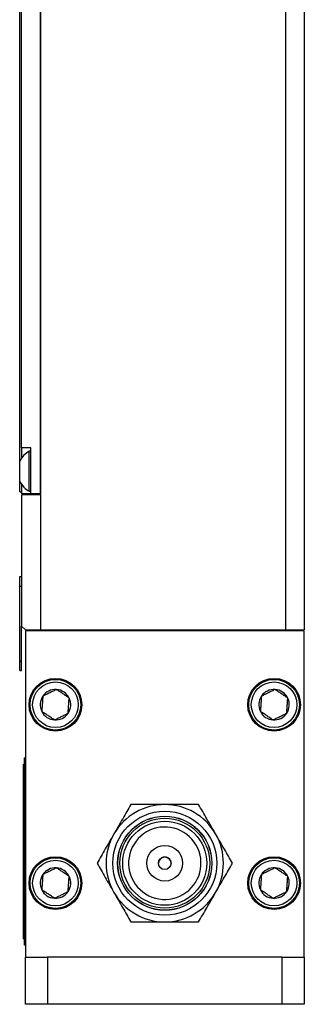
# Model space of a CAD drawing. Header units: inches. Extents: x 5.2 to 30.7, y 2.4 to 19.4.
# Tile 21 of 49: x 21.2 to 22.8, y 6.1 to 11.4. Entities that reach past the tile are written whole.
import ezdxf

# ---------------------------------------------------------------- set-up
doc = ezdxf.new("R2010")
doc.units = ezdxf.units.IN
doc.header["$MEASUREMENT"] = 0

msp = doc.modelspace()

# ---------------------------------------------------------------- linework, layer by layer
at = {"color": 7, "linetype": 'Continuous', "lineweight": 25}
for p, q in [((22.6603, 12.0361), (22.6603, 8.1011)), ((22.7603, 12.0361), (22.7603, 8.1011)), ((21.2453, 8.8361), (21.2453, 11.7211)), ((21.3553, 8.8211), (21.3553, 11.7361)), ((21.3553, 11.7311), (21.3553, 8.8261)), ((21.2553, 9.0711), (21.2553, 11.4861)), ((21.3053, 9.0711), (21.2553, 9.0711)), ((21.2553, 9.0711), (21.2553, 9.0167)), ((21.3053, 9.0526), (21.2965, 9.0526)), ((21.2965, 8.8396), (21.2965, 9.0526)), ((21.3053, 8.8261), (21.3053, 9.0711)), ((21.2463, 8.8901), (21.2463, 9.0021)), ((21.2553, 8.8755), (21.2553, 8.8261)), ((21.2453, 8.8361), (21.2553, 8.8361)), ((21.3053, 8.8261), (21.2553, 8.8261)), ((21.3553, 8.8211), (21.2553, 8.8211)), ((21.2553, 8.8211), (21.2553, 8.1211)), ((21.2965, 8.8396), (21.3053, 8.8396)), ((21.3553, 8.8261), (21.3053, 8.8261)), ((21.3553, 8.8211), (21.3553, 8.1011)), ((21.2453, 8.3844), (21.2553, 8.3844)), ((21.2453, 8.3344), (21.2453, 8.3844)), ((21.2453, 8.3344), (21.2553, 8.3344)), ((21.2453, 7.9344), (21.2453, 8.3344)), ((21.2553, 7.9344), (21.2553, 8.1211)), ((21.2553, 8.1211), (21.2753, 8.1011)), ((21.2753, 8.1011), (21.3553, 8.1011)), ((21.2753, 8.0961), (21.2753, 6.3571)), ((22.7603, 8.0961), (21.2753, 8.0961)), ((21.3553, 8.1011), (22.6603, 8.1011)), ((21.5283, 8.1011), (21.5283, 8.0961)), ((21.6533, 8.0961), (21.6533, 8.1011)), ((22.3823, 8.1011), (22.3823, 8.0961)), ((22.5073, 8.0961), (22.5073, 8.1011)), ((22.6603, 8.1011), (22.7603, 8.1011)), ((22.7603, 6.3571), (22.7603, 8.0961)), ((21.2453, 7.9344), (21.2553, 7.9344)), ((21.2453, 7.8844), (21.2453, 7.9344)), ((21.2553, 7.8844), (21.2553, 7.9344)), ((21.2453, 7.8844), (21.2553, 7.8844)), ((21.3753, 7.8225), (21.3753, 7.8287)), ((22.6603, 7.8287), (22.6603, 7.8225)), ((21.3753, 7.5751), (21.3753, 7.5812)), ((22.6603, 7.5812), (22.6603, 7.5751)), ((21.2703, 6.4196), (21.2703, 7.4196)), ((21.2753, 7.4196), (21.2703, 7.4196)), ((21.2753, 6.4196), (21.2753, 7.4196)), ((21.2653, 7.2271), (21.2653, 7.3842)), ((21.2653, 7.3842), (21.2703, 7.3842)), ((21.2653, 7.2271), (21.2703, 7.2271)), ((21.2653, 6.4546), (21.2653, 7.2271)), ((21.3753, 6.872), (21.3753, 6.8782)), ((22.6603, 6.8782), (22.6603, 6.872)), ((21.3753, 6.6246), (21.3753, 6.6307)), ((22.6603, 6.6307), (22.6603, 6.6246)), ((21.2653, 6.4546), (21.2703, 6.4546)), ((21.2753, 6.4196), (21.2703, 6.4196)), ((21.2753, 6.3571), (21.2758, 6.3571)), ((21.2753, 6.3571), (21.2753, 6.3564)), ((21.2753, 6.3564), (21.2758, 6.3564)), ((21.2758, 6.1051), (21.2758, 6.3571)), ((21.2758, 6.3571), (21.3939, 6.3571)), ((21.3939, 6.3571), (21.3939, 6.1051)), ((22.6427, 6.3571), (21.3939, 6.3571)), ((22.6427, 6.1051), (22.6427, 6.3571)), ((22.6427, 6.3571), (22.7608, 6.3571)), ((22.7608, 6.3571), (22.7608, 6.1051)), ((21.3939, 6.1051), (21.2758, 6.1051)), ((22.6427, 6.1051), (21.3939, 6.1051)), ((22.7608, 6.1051), (22.6427, 6.1051))]:
    msp.add_line(p, q, dxfattribs=at)
for centre, radius in [((21.4358, 7.7019), 0.1405), ((21.4358, 7.7019), 0.135), ((21.4358, 7.7019), 0.1215), ((22.5998, 7.7019), 0.1405), ((22.5998, 7.7019), 0.135), ((22.5998, 7.7019), 0.1215), ((22.0178, 6.8571), 0.2769), ((22.0178, 6.8571), 0.2509), ((22.0178, 6.8571), 0.25), ((22.0178, 6.8571), 0.2395), ((22.0178, 6.8571), 0.224), ((22.0178, 6.8571), 0.095), ((21.4358, 6.7514), 0.1405), ((21.4358, 6.7514), 0.135), ((22.0178, 6.8571), 0.0335), ((22.5998, 6.7514), 0.1405), ((22.5998, 6.7514), 0.135), ((21.4358, 6.7514), 0.1215), ((22.5998, 6.7514), 0.1215)]:
    msp.add_circle(centre, radius, dxfattribs=at)
for centre, radius, start, end in [((21.3532, 8.9461), 0.1207, 118.0482, 152.3503), ((21.3532, 8.9461), 0.1207, 207.6497, 241.9518), ((21.4358, 7.7019), 0.0812, 86.0023, 146.0023), ((21.4358, 7.7019), 0.0812, 26.0023, 86.0023), ((22.5998, 7.7019), 0.0812, 86.0023, 146.0023), ((22.5998, 7.7019), 0.0812, 26.0023, 86.0023), ((21.4358, 7.7019), 0.0812, 146.0023, 206.0023), ((21.4358, 7.7019), 0.0812, 326.0023, 26.0023), ((22.5998, 7.7019), 0.0812, 146.0023, 206.0023), ((22.5998, 7.7019), 0.0812, 326.0023, 26.0023), ((21.4358, 7.7019), 0.0812, 206.0023, 266.0023), ((22.5998, 7.7019), 0.0812, 206.0023, 266.0023), ((21.4358, 7.7019), 0.0812, 266.0023, 326.0023), ((22.5998, 7.7019), 0.0812, 266.0023, 326.0023), ((22.0178, 6.8571), 0.3125, 90, 150), ((22.0178, 6.8571), 0.3125, 30, 90), ((22.0178, 6.8571), 0.3125, 150, 210), ((22.0178, 6.8571), 0.3125, 330, 30), ((22.0178, 6.8564), 0.0335, 60, 179.3586), ((22.0178, 6.8564), 0.0335, 0.6414, 60), ((21.4358, 6.7514), 0.0812, 86.0023, 146.0023), ((21.4358, 6.7514), 0.0812, 26.0023, 86.0023), ((22.5998, 6.7514), 0.0812, 86.0023, 146.0023), ((22.5998, 6.7514), 0.0812, 26.0023, 86.0023), ((21.4358, 6.7514), 0.0812, 146.0023, 206.0023), ((21.4358, 6.7514), 0.0812, 326.0023, 26.0023), ((22.5998, 6.7514), 0.0812, 146.0023, 206.0023), ((22.5998, 6.7514), 0.0812, 326.0023, 26.0023), ((21.4358, 6.7514), 0.0812, 206.0023, 266.0023), ((21.4358, 6.7514), 0.0812, 266.0023, 326.0023), ((22.0178, 6.8571), 0.3125, 210, 270), ((22.0178, 6.8571), 0.3125, 270, 330), ((22.5998, 6.7514), 0.0812, 206.0023, 266.0023), ((22.5998, 6.7514), 0.0812, 266.0023, 326.0023)]:
    msp.add_arc(centre, radius, start, end, dxfattribs=at)
for points, knots in [([(21.4415, 7.7829), (21.4358, 7.7801), (21.43, 7.7772), (21.4209, 7.7728), (21.4178, 7.7713), (21.4116, 7.7682), (21.4083, 7.7667), (21.3988, 7.762), (21.3925, 7.759), (21.3802, 7.7529), (21.3743, 7.7501), (21.3685, 7.7473)], [0, 0, 0, 0, 0.25, 0.25, 0.375, 0.375, 0.5, 0.5, 0.75, 0.75, 1, 1, 1, 1]), ([(21.5088, 7.7375), (21.5036, 7.741), (21.4981, 7.7447), (21.4868, 7.7523), (21.4811, 7.7562), (21.4692, 7.7642), (21.4635, 7.768), (21.4522, 7.7756), (21.4467, 7.7793), (21.4415, 7.7829)], [0, 0, 0, 0, 0.25, 0.25, 0.5, 0.5, 0.75, 0.75, 1, 1, 1, 1]), ([(22.6055, 7.7829), (22.5998, 7.7801), (22.594, 7.7772), (22.5849, 7.7728), (22.5818, 7.7713), (22.5756, 7.7682), (22.5723, 7.7667), (22.5628, 7.762), (22.5565, 7.759), (22.5442, 7.7529), (22.5383, 7.7501), (22.5325, 7.7473)], [0, 0, 0, 0, 0.25, 0.25, 0.375, 0.375, 0.5, 0.5, 0.75, 0.75, 1, 1, 1, 1]), ([(22.6728, 7.7375), (22.6676, 7.741), (22.6621, 7.7447), (22.6508, 7.7523), (22.6451, 7.7562), (22.6332, 7.7642), (22.6275, 7.768), (22.6162, 7.7756), (22.6107, 7.7793), (22.6055, 7.7829)], [0, 0, 0, 0, 0.25, 0.25, 0.5, 0.5, 0.75, 0.75, 1, 1, 1, 1]), ([(21.3685, 7.7473), (21.3681, 7.7409), (21.3676, 7.7345), (21.3669, 7.7244), (21.3667, 7.721), (21.3662, 7.714), (21.3659, 7.7104), (21.3652, 7.6998), (21.3647, 7.6929), (21.3638, 7.6792), (21.3633, 7.6726), (21.3629, 7.6663)], [0, 0, 0, 0, 0.25, 0.25, 0.375, 0.375, 0.5, 0.5, 0.75, 0.75, 1, 1, 1, 1]), ([(21.5031, 7.6565), (21.5036, 7.6628), (21.504, 7.6693), (21.5047, 7.6793), (21.505, 7.6827), (21.5055, 7.6897), (21.5057, 7.6933), (21.5065, 7.7039), (21.5069, 7.7108), (21.5079, 7.7245), (21.5084, 7.7311), (21.5088, 7.7375)], [0, 0, 0, 0, 0.25, 0.25, 0.375, 0.375, 0.5, 0.5, 0.75, 0.75, 1, 1, 1, 1]), ([(22.5325, 7.7473), (22.5321, 7.7409), (22.5316, 7.7345), (22.5309, 7.7244), (22.5307, 7.721), (22.5302, 7.714), (22.5299, 7.7104), (22.5292, 7.6998), (22.5287, 7.6929), (22.5278, 7.6792), (22.5273, 7.6726), (22.5269, 7.6663)], [0, 0, 0, 0, 0.25, 0.25, 0.375, 0.375, 0.5, 0.5, 0.75, 0.75, 1, 1, 1, 1]), ([(22.6671, 7.6565), (22.6676, 7.6628), (22.668, 7.6693), (22.6687, 7.6793), (22.669, 7.6827), (22.6695, 7.6897), (22.6697, 7.6933), (22.6705, 7.7039), (22.6709, 7.7108), (22.6719, 7.7245), (22.6724, 7.7311), (22.6728, 7.7375)], [0, 0, 0, 0, 0.25, 0.25, 0.375, 0.375, 0.5, 0.5, 0.75, 0.75, 1, 1, 1, 1]), ([(21.4302, 7.6209), (21.425, 7.6244), (21.4195, 7.6281), (21.4082, 7.6357), (21.4024, 7.6396), (21.3906, 7.6476), (21.3848, 7.6515), (21.3735, 7.6591), (21.3681, 7.6628), (21.3629, 7.6663)], [0, 0, 0, 0, 0.25, 0.25, 0.5, 0.5, 0.75, 0.75, 1, 1, 1, 1]), ([(22.5942, 7.6209), (22.589, 7.6244), (22.5835, 7.6281), (22.5722, 7.6357), (22.5664, 7.6396), (22.5546, 7.6476), (22.5488, 7.6515), (22.5375, 7.6591), (22.5321, 7.6628), (22.5269, 7.6663)], [0, 0, 0, 0, 0.25, 0.25, 0.5, 0.5, 0.75, 0.75, 1, 1, 1, 1]), ([(21.4302, 7.6209), (21.4359, 7.6236), (21.4417, 7.6265), (21.4508, 7.6309), (21.4538, 7.6324), (21.4601, 7.6355), (21.4633, 7.637), (21.4729, 7.6417), (21.4792, 7.6448), (21.4915, 7.6508), (21.4974, 7.6537), (21.5031, 7.6565)], [0, 0, 0, 0, 0.25, 0.25, 0.375, 0.375, 0.5, 0.5, 0.75, 0.75, 1, 1, 1, 1]), ([(22.5942, 7.6209), (22.5999, 7.6236), (22.6057, 7.6265), (22.6148, 7.6309), (22.6178, 7.6324), (22.6241, 7.6355), (22.6273, 7.637), (22.6369, 7.6417), (22.6432, 7.6448), (22.6555, 7.6508), (22.6614, 7.6537), (22.6671, 7.6565)], [0, 0, 0, 0, 0.25, 0.25, 0.375, 0.375, 0.5, 0.5, 0.75, 0.75, 1, 1, 1, 1]), ([(21.8374, 7.1696), (21.8233, 7.1451), (21.8088, 7.1201), (21.7864, 7.0812), (21.7787, 7.068), (21.7632, 7.041), (21.7552, 7.0272), (21.7472, 7.0134)], [0, 0, 0, 0, 0.5, 0.5, 0.75, 0.75, 1, 1, 1, 1]), ([(22.0178, 7.1696), (21.9862, 7.1696), (21.9553, 7.1696), (21.91, 7.1696), (21.8951, 7.1696), (21.8659, 7.1696), (21.8515, 7.1696), (21.8374, 7.1696)], [0, 0, 0, 0, 0.5, 0.5, 0.75, 0.75, 1, 1, 1, 1]), ([(22.1983, 7.1696), (22.17, 7.1696), (22.1411, 7.1696), (22.0961, 7.1696), (22.0809, 7.1696), (22.0498, 7.1696), (22.0338, 7.1696), (22.0178, 7.1696)], [0, 0, 0, 0, 0.5, 0.5, 0.75, 0.75, 1, 1, 1, 1]), ([(22.2885, 7.0134), (22.2726, 7.0408), (22.2572, 7.0675), (22.2346, 7.1067), (22.2271, 7.1197), (22.2125, 7.145), (22.2053, 7.1574), (22.1983, 7.1696)], [0, 0, 0, 0, 0.5, 0.5, 0.75, 0.75, 1, 1, 1, 1]), ([(22.1143, 6.69), (22.07, 6.6644), (22.0173, 6.6574), (21.9184, 6.6839), (21.8763, 6.7163), (21.8251, 6.8049), (21.8182, 6.8576), (21.8447, 6.9565), (21.877, 6.9987), (21.9657, 7.0498), (22.0183, 7.0568), (22.1172, 7.0303), (22.1594, 6.9979), (22.2106, 6.9093), (22.2175, 6.8566), (22.191, 6.7577), (22.1587, 6.7156), (22.1143, 6.69)], [0, 0, 0, 0, 0.125, 0.125, 0.25, 0.25, 0.375, 0.375, 0.5, 0.5, 0.625, 0.625, 0.75, 0.75, 0.875, 0.875, 1, 1, 1, 1]), ([(21.7472, 7.0134), (21.7314, 6.9859), (21.7159, 6.9592), (21.6933, 6.92), (21.6858, 6.9071), (21.6712, 6.8817), (21.664, 6.8693), (21.657, 6.8571)], [0, 0, 0, 0, 0.5, 0.5, 0.75, 0.75, 1, 1, 1, 1]), ([(22.3787, 6.8571), (22.3645, 6.8816), (22.3501, 6.9066), (22.3276, 6.9455), (22.32, 6.9587), (22.3044, 6.9857), (22.2964, 6.9995), (22.2885, 7.0134)], [0, 0, 0, 0, 0.5, 0.5, 0.75, 0.75, 1, 1, 1, 1]), ([(21.4415, 6.8324), (21.4358, 6.8296), (21.43, 6.8267), (21.4209, 6.8223), (21.4178, 6.8208), (21.4116, 6.8177), (21.4083, 6.8162), (21.3988, 6.8115), (21.3925, 6.8085), (21.3802, 6.8024), (21.3743, 6.7996), (21.3685, 6.7968)], [0, 0, 0, 0, 0.25, 0.25, 0.375, 0.375, 0.5, 0.5, 0.75, 0.75, 1, 1, 1, 1]), ([(21.5088, 6.787), (21.5036, 6.7905), (21.4981, 6.7942), (21.4868, 6.8018), (21.4811, 6.8057), (21.4692, 6.8137), (21.4635, 6.8175), (21.4522, 6.8251), (21.4467, 6.8288), (21.4415, 6.8324)], [0, 0, 0, 0, 0.25, 0.25, 0.5, 0.5, 0.75, 0.75, 1, 1, 1, 1]), ([(21.657, 6.8571), (21.6711, 6.8326), (21.6856, 6.8076), (21.708, 6.7687), (21.7157, 6.7555), (21.7312, 6.7285), (21.7392, 6.7147), (21.7472, 6.7009)], [0, 0, 0, 0, 0.5, 0.5, 0.75, 0.75, 1, 1, 1, 1]), ([(22.2885, 6.7009), (22.3043, 6.7283), (22.3197, 6.755), (22.3424, 6.7942), (22.3498, 6.8072), (22.3645, 6.8325), (22.3716, 6.8449), (22.3787, 6.8571)], [0, 0, 0, 0, 0.5, 0.5, 0.75, 0.75, 1, 1, 1, 1]), ([(22.6055, 6.8324), (22.5998, 6.8296), (22.594, 6.8267), (22.5849, 6.8223), (22.5818, 6.8208), (22.5756, 6.8177), (22.5723, 6.8162), (22.5628, 6.8115), (22.5565, 6.8085), (22.5442, 6.8024), (22.5383, 6.7996), (22.5325, 6.7968)], [0, 0, 0, 0, 0.25, 0.25, 0.375, 0.375, 0.5, 0.5, 0.75, 0.75, 1, 1, 1, 1]), ([(22.6728, 6.787), (22.6676, 6.7905), (22.6621, 6.7942), (22.6508, 6.8018), (22.6451, 6.8057), (22.6332, 6.8137), (22.6275, 6.8175), (22.6162, 6.8251), (22.6107, 6.8288), (22.6055, 6.8324)], [0, 0, 0, 0, 0.25, 0.25, 0.5, 0.5, 0.75, 0.75, 1, 1, 1, 1]), ([(21.3685, 6.7968), (21.3681, 6.7904), (21.3676, 6.784), (21.3669, 6.7739), (21.3667, 6.7705), (21.3662, 6.7635), (21.3659, 6.7599), (21.3652, 6.7493), (21.3647, 6.7424), (21.3638, 6.7287), (21.3633, 6.7221), (21.3629, 6.7158)], [0, 0, 0, 0, 0.25, 0.25, 0.375, 0.375, 0.5, 0.5, 0.75, 0.75, 1, 1, 1, 1]), ([(21.5031, 6.706), (21.5036, 6.7123), (21.504, 6.7188), (21.5047, 6.7288), (21.505, 6.7322), (21.5055, 6.7392), (21.5057, 6.7428), (21.5065, 6.7534), (21.5069, 6.7603), (21.5079, 6.774), (21.5084, 6.7806), (21.5088, 6.787)], [0, 0, 0, 0, 0.25, 0.25, 0.375, 0.375, 0.5, 0.5, 0.75, 0.75, 1, 1, 1, 1]), ([(22.5325, 6.7968), (22.5321, 6.7904), (22.5316, 6.784), (22.5309, 6.7739), (22.5307, 6.7705), (22.5302, 6.7635), (22.5299, 6.7599), (22.5292, 6.7493), (22.5287, 6.7424), (22.5278, 6.7287), (22.5273, 6.7221), (22.5269, 6.7158)], [0, 0, 0, 0, 0.25, 0.25, 0.375, 0.375, 0.5, 0.5, 0.75, 0.75, 1, 1, 1, 1]), ([(22.6671, 6.706), (22.6676, 6.7123), (22.668, 6.7188), (22.6687, 6.7288), (22.669, 6.7322), (22.6695, 6.7392), (22.6697, 6.7428), (22.6705, 6.7534), (22.6709, 6.7603), (22.6719, 6.774), (22.6724, 6.7806), (22.6728, 6.787)], [0, 0, 0, 0, 0.25, 0.25, 0.375, 0.375, 0.5, 0.5, 0.75, 0.75, 1, 1, 1, 1]), ([(21.4302, 6.6704), (21.425, 6.6739), (21.4195, 6.6776), (21.4082, 6.6852), (21.4024, 6.6891), (21.3906, 6.6971), (21.3848, 6.701), (21.3735, 6.7086), (21.3681, 6.7123), (21.3629, 6.7158)], [0, 0, 0, 0, 0.25, 0.25, 0.5, 0.5, 0.75, 0.75, 1, 1, 1, 1]), ([(21.4302, 6.6704), (21.4359, 6.6731), (21.4417, 6.676), (21.4508, 6.6804), (21.4538, 6.6819), (21.4601, 6.685), (21.4633, 6.6865), (21.4729, 6.6912), (21.4792, 6.6943), (21.4915, 6.7003), (21.4974, 6.7032), (21.5031, 6.706)], [0, 0, 0, 0, 0.25, 0.25, 0.375, 0.375, 0.5, 0.5, 0.75, 0.75, 1, 1, 1, 1]), ([(21.7472, 6.7009), (21.763, 6.6734), (21.7785, 6.6467), (21.8011, 6.6075), (21.8086, 6.5946), (21.8232, 6.5692), (21.8304, 6.5568), (21.8374, 6.5446)], [0, 0, 0, 0, 0.5, 0.5, 0.75, 0.75, 1, 1, 1, 1]), ([(22.1983, 6.5446), (22.2124, 6.5691), (22.2268, 6.5941), (22.2493, 6.633), (22.2569, 6.6462), (22.2725, 6.6732), (22.2805, 6.687), (22.2885, 6.7009)], [0, 0, 0, 0, 0.5, 0.5, 0.75, 0.75, 1, 1, 1, 1]), ([(22.5942, 6.6704), (22.589, 6.6739), (22.5835, 6.6776), (22.5722, 6.6852), (22.5664, 6.6891), (22.5546, 6.6971), (22.5488, 6.701), (22.5375, 6.7086), (22.5321, 6.7123), (22.5269, 6.7158)], [0, 0, 0, 0, 0.25, 0.25, 0.5, 0.5, 0.75, 0.75, 1, 1, 1, 1]), ([(22.5942, 6.6704), (22.5999, 6.6731), (22.6057, 6.676), (22.6148, 6.6804), (22.6178, 6.6819), (22.6241, 6.685), (22.6273, 6.6865), (22.6369, 6.6912), (22.6432, 6.6943), (22.6555, 6.7003), (22.6614, 6.7032), (22.6671, 6.706)], [0, 0, 0, 0, 0.25, 0.25, 0.375, 0.375, 0.5, 0.5, 0.75, 0.75, 1, 1, 1, 1]), ([(21.8374, 6.5446), (21.8657, 6.5446), (21.8946, 6.5446), (21.9395, 6.5446), (21.9548, 6.5446), (21.9859, 6.5446), (22.0019, 6.5446), (22.0178, 6.5446)], [0, 0, 0, 0, 0.5, 0.5, 0.75, 0.75, 1, 1, 1, 1]), ([(22.0178, 6.5446), (22.0495, 6.5446), (22.0803, 6.5446), (22.1256, 6.5446), (22.1406, 6.5446), (22.1698, 6.5446), (22.1841, 6.5446), (22.1983, 6.5446)], [0, 0, 0, 0, 0.5, 0.5, 0.75, 0.75, 1, 1, 1, 1])]:
    msp.add_open_spline(points, degree=3, knots=knots, dxfattribs=at)

doc.saveas('drawing.dxf')
